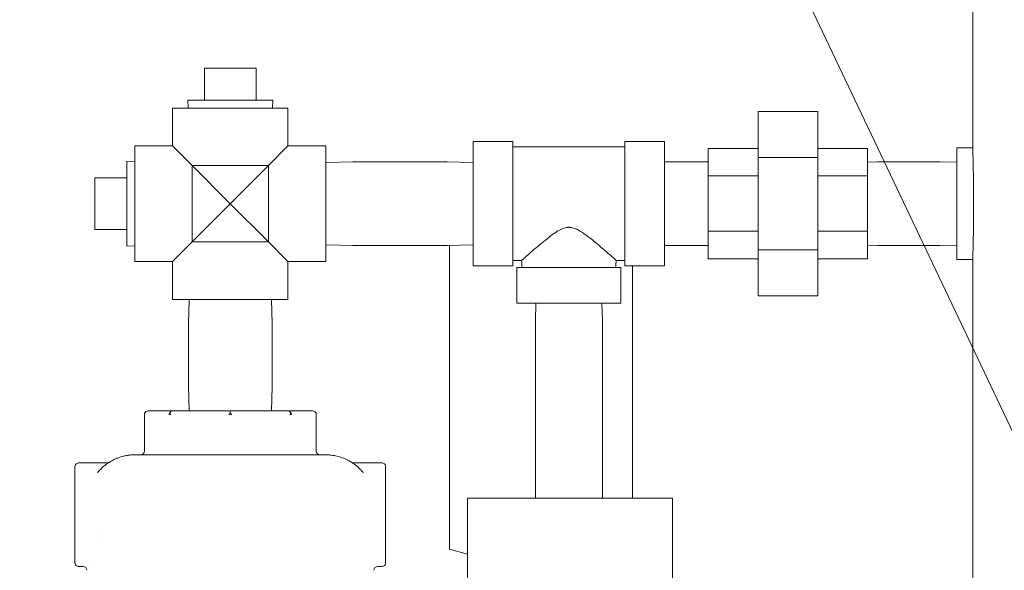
# Model space of a CAD drawing. Header units: inches. Extents: x 1 to 669, y 0 to 417.
# Tile 201 of 256: x 291 to 306, y 246 to 255. Entities that reach past the tile are written whole.
import ezdxf

# ---------------------------------------------------------------- set-up
doc = ezdxf.new("R2010")
doc.units = ezdxf.units.IN
doc.header["$LTSCALE"] = 12
doc.header["$MEASUREMENT"] = 0
doc.layers.get('0').update_dxf_attribs({"linetype": 'CONTINUOUS'})
for name, color, linetype in [('D', 2, 'CONTINUOUS'), ('Q', 4, 'CONTINUOUS'), ('X', 1, 'CONTINUOUS')]:
    doc.layers.add(name, color=color, linetype=linetype)
doc.styles.get("Standard").update_dxf_attribs({"font": 'SIMPLEX.SHX', "width": 0.875})
doc.dimstyles.get("Standard").update_dxf_attribs({"dimscale": 28, "dimtxt": 0.125, "dimasz": 0.125, "dimexe": 0.04375, "dimexo": 0.0625, "dimgap": 0.04375, "dimtad": 0, "dimtih": 1, "dimtoh": 1, "dimdec": 4, "dimzin": 12, "dimdsep": 46, "dimlunit": 5, "dimtxsty": 'Standard', "dimcen": 0, "dimclrd": 256, "dimclre": 256, "dimclrt": 256, "dimadec": 1, "dimazin": 3, "dimtfac": 0.875, "dimtdec": 4, "dimtofl": 0, "dimtmove": 0, "dimatfit": 2, "dimfxl": 0, "dimtolj": 1, "dimtzin": 12, "dimlwd": 13, "dimlwe": 13, "dimarcsym": 0})

msp = doc.modelspace()

# ---------------------------------------------------------------- linework, layer by layer
at = {"lineweight": 0}
for p, q in [((305.76745, 252.65076), (305.76745, 264.77576)), ((305.51745, 252.65076), (305.51745, 250.90076)), ((305.76745, 252.65076), (305.51745, 252.65076)), ((305.76745, 250.90076), (305.51745, 250.90076)), ((305.76745, 224.65076), (305.76745, 250.90076))]:
    msp.add_line(p, q, dxfattribs=at)
for points, knots in [([(305.76745, 252.65076), (305.76745, 252.65076), (305.76762, 252.6455), (305.76831, 252.62336), (305.76882, 252.60647), (305.77012, 252.56182), (305.77091, 252.53402), (305.77259, 252.46977), (305.77348, 252.43332), (305.77522, 252.35563), (305.77611, 252.31175), (305.7778, 252.21619), (305.77858, 252.16451), (305.77988, 252.05672), (305.7804, 252.00052), (305.78108, 251.88751), (305.78125, 251.83069), (305.78125, 251.77576)], [3.34898278, 3.34898278, 3.34898278, 3.34898278, 3.76760562, 3.76760562, 4.18622846, 4.18622846, 4.6048513, 4.6048513, 5.02347414, 5.02347414, 5.44209699, 5.44209699, 5.86071985, 5.86071985, 6.2793427, 6.2793427, 6.69796556, 6.69796556, 6.69796556, 6.69796556]), ([(305.78125, 251.77576), (305.78125, 251.72082), (305.78108, 251.66401), (305.7804, 251.55099), (305.77988, 251.49479), (305.77858, 251.387), (305.7778, 251.33533), (305.77611, 251.23977), (305.77522, 251.19588), (305.77348, 251.1182), (305.77259, 251.08174), (305.77091, 251.01749), (305.77012, 250.98969), (305.76882, 250.94504), (305.76831, 250.92816), (305.76762, 250.90601), (305.76745, 250.90076), (305.76745, 250.90076)], [-6.69796556, -6.69796556, -6.69796556, -6.69796556, -6.2793427, -6.2793427, -5.86071985, -5.86071985, -5.44209699, -5.44209699, -5.02347414, -5.02347414, -4.6048513, -4.6048513, -4.18622846, -4.18622846, -3.76760562, -3.76760562, -3.34898278, -3.34898278, -3.34898278, -3.34898278])]:
    msp.add_open_spline(points, degree=3, knots=knots, dxfattribs=at)
at = {"layer": 'Q', "lineweight": 0}
for p, q in [((293.71195, 253.90076), (293.71195, 253.40076)), ((293.71195, 253.90076), (294.52195, 253.90076)), ((294.52195, 253.90076), (294.52195, 253.40076)), ((293.45192, 253.40076), (294.78199, 253.40076)), ((293.45582, 253.27576), (293.45192, 253.40076)), ((294.77808, 253.27576), (294.78199, 253.40076)), ((295.02195, 253.27576), (293.21195, 253.27576)), ((293.21195, 252.68076), (293.21195, 253.27576)), ((295.02195, 252.68076), (295.02195, 253.27576)), ((303.3362, 253.21913), (302.3987, 253.21913)), ((302.3987, 253.21913), (302.3987, 252.49745)), ((303.3362, 252.49745), (303.3362, 253.21913)), ((292.61695, 250.87076), (292.61695, 252.68076)), ((292.61695, 252.68076), (293.21195, 252.68076)), ((293.51695, 252.37576), (293.21195, 252.68076)), ((295.02195, 252.68076), (294.71695, 252.37576)), ((295.02195, 252.68076), (295.61695, 252.68076)), ((295.61695, 250.87076), (295.61695, 252.68076)), ((297.92995, 250.80076), (297.92995, 252.75076)), ((297.92995, 252.75076), (298.54995, 252.75076)), ((298.54995, 250.80076), (298.54995, 252.75076)), ((298.54995, 252.66576), (300.30995, 252.66576)), ((300.30995, 250.80076), (300.30995, 252.75076)), ((300.30995, 252.75076), (300.92995, 252.75076)), ((300.92995, 250.80076), (300.92995, 252.75076)), ((302.3987, 252.64177), (301.61745, 252.64177)), ((301.61745, 252.64177), (301.61745, 252.21255)), ((304.11745, 252.64177), (303.3362, 252.64177)), ((304.11745, 252.21255), (304.11745, 252.64177)), ((303.3362, 252.49745), (302.3987, 252.49745)), ((302.3987, 252.49745), (302.3987, 251.05407)), ((303.3362, 251.05407), (303.3362, 252.49745)), ((292.49195, 251.77576), (292.49195, 252.44079)), ((292.61695, 252.43689), (292.49195, 252.44079)), ((293.51695, 251.17576), (293.51695, 252.37576)), ((294.11695, 251.77576), (293.51695, 252.37576)), ((294.71695, 252.37576), (293.51695, 252.37576)), ((294.71695, 252.37576), (294.11695, 251.77576)), ((294.71695, 251.17576), (294.71695, 252.37576)), ((295.61695, 252.42007), (296.03883, 252.43326)), ((297.52107, 252.43326), (296.03883, 252.43326)), ((297.92995, 252.42048), (297.52107, 252.43326)), ((301.60857, 252.43326), (300.92995, 252.43326)), ((301.61745, 252.43298), (301.60857, 252.43326)), ((304.11745, 252.42829), (304.27633, 252.43326)), ((305.25857, 252.43326), (304.27633, 252.43326)), ((305.51745, 252.42517), (305.25857, 252.43326)), ((291.99195, 252.18076), (292.49195, 252.18076)), ((291.99195, 251.37076), (291.99195, 252.18076)), ((302.3987, 252.21255), (301.61745, 252.21255)), ((301.61745, 252.21255), (301.61745, 251.34654)), ((304.11745, 252.21255), (303.3362, 252.21255)), ((304.11745, 251.34654), (304.11745, 252.21255)), ((292.49195, 251.11072), (292.49195, 251.77576)), ((293.51695, 251.17576), (294.11695, 251.77576)), ((294.11695, 251.77576), (294.71695, 251.17576)), ((291.99195, 251.37076), (292.49195, 251.37076)), ((302.3987, 251.34654), (301.61745, 251.34654)), ((301.61745, 251.34654), (301.61745, 250.90974)), ((304.11745, 251.34654), (303.3362, 251.34654)), ((304.11745, 250.90974), (304.11745, 251.34654)), ((292.61695, 251.11463), (292.49195, 251.11072)), ((293.21195, 250.87076), (293.51695, 251.17576)), ((294.71695, 251.17576), (293.51695, 251.17576)), ((294.71695, 251.17576), (295.02195, 250.87076)), ((295.61695, 251.13144), (296.03883, 251.11826)), ((297.52107, 251.11826), (296.03883, 251.11826)), ((297.92995, 251.13103), (297.52107, 251.11826)), ((297.55495, 249.10855), (297.55495, 251.11932)), ((301.60857, 251.11826), (300.92995, 251.11826)), ((301.61745, 251.11853), (301.60857, 251.11826)), ((304.11745, 251.12322), (304.27633, 251.11826)), ((305.25857, 251.11826), (304.27633, 251.11826)), ((305.51745, 251.12635), (305.25857, 251.11826)), ((302.3987, 251.05407), (302.3987, 250.33238)), ((303.3362, 251.05407), (302.3987, 251.05407)), ((303.3362, 250.33238), (303.3362, 251.05407)), ((292.61695, 250.87076), (293.21195, 250.87076)), ((293.21195, 250.27576), (293.21195, 250.87076)), ((295.02195, 250.87076), (295.61695, 250.87076)), ((295.02195, 250.27576), (295.02195, 250.87076)), ((297.92995, 250.80076), (298.54995, 250.80076)), ((298.54995, 250.88576), (298.68776, 250.88576)), ((298.61495, 250.77576), (300.24495, 250.77576)), ((298.61495, 250.21576), (298.61495, 250.77576)), ((300.1722, 250.88576), (300.30995, 250.88576)), ((300.24495, 250.21576), (300.24495, 250.77576)), ((300.30995, 250.80076), (300.92995, 250.80076)), ((300.42995, 247.16054), (300.42995, 250.80076)), ((302.3987, 250.90974), (301.61745, 250.90974)), ((304.11745, 250.90974), (303.3362, 250.90974)), ((303.3362, 250.33238), (302.3987, 250.33238)), ((295.02195, 250.27576), (293.21195, 250.27576)), ((293.47145, 250.27576), (293.45945, 249.89188)), ((294.76246, 250.27576), (294.77445, 249.89188)), ((300.24495, 250.21576), (298.61495, 250.21576)), ((298.91363, 250.21576), (298.90495, 249.93794)), ((299.94627, 250.21576), (299.95495, 249.93794)), ((293.45945, 249.89188), (293.45945, 248.90964)), ((294.77445, 249.89188), (294.77445, 248.90964)), ((298.90495, 249.93794), (298.90495, 247.16054)), ((299.95495, 249.93794), (299.95495, 247.16054)), ((297.55495, 246.35855), (297.55495, 249.10855)), ((293.47145, 248.52576), (293.45945, 248.90964)), ((294.76246, 248.52576), (294.77445, 248.90964)), ((301.05495, 247.16054), (297.8362, 247.16054)), ((297.8362, 247.16054), (297.8362, 242.41054)), ((301.05495, 242.87624), (301.05495, 247.16054)), ((297.55495, 246.35855), (297.8362, 246.28042))]:
    msp.add_line(p, q, dxfattribs=at)
msp.add_open_spline([(298.68776, 250.88576), (298.68776, 250.88577), (298.6878, 250.88582), (298.6879, 250.88591), (298.68824, 250.88624), (298.68919, 250.88712), (298.69358, 250.89111), (298.69814, 250.89517), (298.71247, 250.90786), (298.72283, 250.91701), (298.75932, 250.94924), (298.79068, 250.97702), (298.88893, 251.06304), (298.95785, 251.12157), (299.07736, 251.22), (299.14886, 251.27687), (299.24109, 251.33868), (299.27185, 251.35775), (299.33723, 251.38889), (299.36594, 251.39797), (299.39886, 251.40335), (299.40594, 251.40421), (299.41739, 251.40502), (299.42159, 251.40521), (299.4296, 251.40533), (299.43337, 251.4053), (299.44199, 251.405), (299.44684, 251.40468), (299.46207, 251.40317), (299.47245, 251.40146), (299.50653, 251.3936), (299.52997, 251.38481), (299.5927, 251.35534), (299.63307, 251.32958), (299.74809, 251.2492), (299.84532, 251.16994), (299.99048, 251.04587), (300.03999, 251.00259), (300.12602, 250.927), (300.14809, 250.90714), (300.16394, 250.89305), (300.1676, 250.88981), (300.17114, 250.88669), (300.17196, 250.88597), (300.17218, 250.88577), (300.1722, 250.88576), (300.1722, 250.88576)], degree=3, knots=[14.26644274, 14.26644274, 14.26644274, 14.26644274, 14.30499208, 14.30499208, 14.30499208, 14.44131267, 14.44131267, 14.66082685, 14.66082685, 14.91465988, 14.91465988, 15.3661977, 15.3661977, 16.076336, 16.076336, 17.02453217, 17.02453217, 17.43199844, 17.43199844, 17.83535429, 17.83535429, 17.94117804, 17.94117804, 17.99966035, 17.99966035, 18.04896051, 18.04896051, 18.10876451, 18.10876451, 18.23102441, 18.23102441, 18.50196404, 18.50196404, 18.97982826, 18.97982826, 19.97070283, 19.97070283, 20.53883217, 20.53883217, 21.18306535, 21.18306535, 21.46078659, 21.46078659, 21.62698152, 21.62698152, 21.65220795, 21.65220795, 21.65220795, 21.65220795], dxfattribs=at)
for points in [[(298.695, 250.77576), (298.69299, 250.81245), (298.69057, 250.84912), (298.68776, 250.88576)], [(300.1722, 250.88576), (300.16939, 250.84912), (300.16697, 250.81245), (300.16495, 250.77576)]]:
    msp.add_open_spline(points, degree=3, dxfattribs=at)
at = {"layer": 'X', "lineweight": 0}
for p, q in [((292.76911, 248.48917), (292.76911, 247.89826)), ((292.82891, 248.52576), (293.20617, 248.52576)), ((293.20617, 248.52576), (294.11695, 248.52576)), ((294.11695, 248.52576), (295.02774, 248.52576)), ((294.11695, 248.48917), (294.11695, 248.52576)), ((295.02774, 248.52576), (295.405, 248.52576)), ((295.46479, 248.48917), (295.46479, 247.89826)), ((291.73945, 247.71326), (292.18453, 247.71326)), ((296.49445, 247.71326), (296.04937, 247.71326)), ((291.67945, 247.65326), (291.67945, 246.86592)), ((296.55445, 246.14826), (296.55445, 247.65326)), ((291.67945, 246.86592), (291.67945, 246.14826)), ((291.73945, 246.08826), (291.80695, 246.08826)), ((296.49445, 246.08826), (296.42695, 246.08826))]:
    msp.add_line(p, q, dxfattribs=at)
for centre, radius, start, end in [((292.70911, 247.89826), 0.06, 270, 360), ((295.52479, 247.89826), 0.06, 180, 270), ((291.73945, 247.65326), 0.06, 90, 180.000306), ((296.49445, 247.65326), 0.06, 359.999694, 90), ((292.80445, 246.65076), 0.6973, 179.607145, 179.624354), ((291.73945, 246.14826), 0.06, 179.999694, 270), ((296.49445, 246.14826), 0.06, 270, 0.000306), ((291.80695, 246.02826), 0.06, 0.032508, 90.00007), ((296.42695, 246.02826), 0.06, 89.999907, 179.968842)]:
    msp.add_arc(centre, radius, start, end, dxfattribs=at)
at = {"layer": 'X', "lineweight": 0, "extrusion": (1.02506e-15, 8.79022e-33, -1)}
for centre, major_axis, start_param, end_param in [((292.82891, 248.46576), (-0.06494, 0), 0.40090589, 1.57079633), ((295.405, 248.46576), (0.06494, 0), -1.57079633, -0.40090589)]:
    msp.add_ellipse(centre, major_axis=major_axis, ratio=0.92387953, start_param=start_param, end_param=end_param, dxfattribs=at)
at = {"layer": 'X', "lineweight": 0}
msp.add_ellipse((293.20617, 248.46576), major_axis=(0, -0.06), ratio=0.76536686, start_param=-3.14159265, end_param=-1.97170222, dxfattribs=at)
at = {"layer": 'X', "lineweight": 0, "extrusion": (1.05771e-15, 2.21566e-32, -1)}
msp.add_ellipse((295.02774, 248.46576), major_axis=(0, -0.06), ratio=0.76536686, start_param=-3.14159265, end_param=-1.97170222, dxfattribs=at)
at = {"layer": 'X', "lineweight": 0, "extrusion": (1.02506e-15, -5.91646e-31, -1)}
msp.add_ellipse((292.80446, 246.65076), major_axis=(-0.68443, -0.1334), ratio=0.00001103, start_param=0, end_param=0.00004412, dxfattribs=at)
at = {"layer": 'X', "lineweight": 0, "extrusion": (1.02506e-15, 0, -1)}
msp.add_ellipse((292.80445, 246.65076), major_axis=(-0.89972, -0.56503), ratio=0.00000414, start_param=0, end_param=0.00001654, dxfattribs=at)
at = {"layer": 'X', "lineweight": 0}
for points in [[(292.77387, 248.46576), (292.77093, 248.47329), (292.76911, 248.48144), (292.76911, 248.48917)], [(293.16389, 248.48917), (293.15783, 248.48144), (293.15328, 248.47329), (293.15034, 248.46576)], [(293.18416, 248.46576), (293.17706, 248.47329), (293.16994, 248.48144), (293.16389, 248.48917)], [(294.11695, 248.48917), (294.10839, 248.48144), (294.10014, 248.47329), (294.09303, 248.46576)], [(294.14087, 248.46576), (294.13377, 248.47329), (294.12551, 248.48144), (294.11695, 248.48917)], [(295.07002, 248.48917), (295.06396, 248.48144), (295.05685, 248.47329), (295.04974, 248.46576)], [(295.08357, 248.46576), (295.08063, 248.47329), (295.07607, 248.48144), (295.07002, 248.48917)], [(295.46479, 248.48917), (295.46479, 248.48144), (295.46298, 248.47329), (295.46004, 248.46576)], [(292.5749, 247.83707), (292.5887, 247.83785), (292.60261, 247.83825), (292.61659, 247.83826)], [(295.61749, 247.83825), (295.63368, 247.83824), (295.64976, 247.8377), (295.6657, 247.83666)], [(292.12692, 247.65604), (292.16271, 247.68692), (292.20217, 247.71505), (292.24482, 247.73942)], [(292.18466, 247.71326), (292.18466, 247.71326), (292.18466, 247.71326), (292.18466, 247.71326)], [(292.34868, 247.78863), (292.38245, 247.80157), (292.41778, 247.8123), (292.45426, 247.8204)], [(295.8258, 247.8086), (295.85816, 247.79922), (295.88945, 247.78777), (295.91939, 247.77458)], [(295.99604, 247.7354), (296.03257, 247.714), (296.06669, 247.68984), (296.0981, 247.66358)], [(296.04926, 247.71326), (296.04926, 247.71326), (296.04926, 247.71326), (296.04926, 247.71326)], [(296.16887, 247.59608), (296.18044, 247.58351), (296.19151, 247.57062), (296.20207, 247.55744)], [(296.20207, 247.55744), (296.20207, 247.55744), (296.20207, 247.55744), (296.20207, 247.55744)]]:
    msp.add_open_spline(points, degree=3, dxfattribs=at)
for points, knots in [([(292.5749, 247.83707), (292.5638, 247.83645), (292.55265, 247.83557), (292.52444, 247.83272), (292.50734, 247.8304), (292.48967, 247.82738), (292.48911, 247.82728), (292.47713, 247.8252), (292.46569, 247.82294), (292.45426, 247.8204)], [0.066844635, 0.066844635, 0.066844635, 0.066844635, 0.119561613, 0.119561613, 0.2, 0.2, 0.202611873, 0.202611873, 0.2563291, 0.2563291, 0.2563291, 0.2563291]), ([(294.11695, 247.83826), (294.07385, 247.83826), (294.02943, 247.83826), (293.93964, 247.83826), (293.89438, 247.83826), (293.84519, 247.83826), (293.84265, 247.83826), (293.78522, 247.83826), (293.7284, 247.83826), (293.62412, 247.83826), (293.57724, 247.83826), (293.52916, 247.83826), (293.52868, 247.83826), (293.48313, 247.83826), (293.43742, 247.83826), (293.34706, 247.83826), (293.30243, 247.83826), (293.23859, 247.83826), (293.21927, 247.83826), (293.19625, 247.83826), (293.1925, 247.83826), (293.15327, 247.83826), (293.11799, 247.83826), (293.0486, 247.83826), (293.01449, 247.83826), (292.94784, 247.83826), (292.9153, 247.83826), (292.87743, 247.83826), (292.8711, 247.83826), (292.82814, 247.83826), (292.79291, 247.83826), (292.72493, 247.83826), (292.69217, 247.83826), (292.64574, 247.83826), (292.63124, 247.83826), (292.61695, 247.83826)], [0, 0, 0, 0, 0.099456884, 0.099456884, 0.194826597, 0.194826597, 0.2, 0.2, 0.311856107, 0.311856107, 0.4, 0.4, 0.400886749, 0.400886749, 0.484332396, 0.484332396, 0.564960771, 0.564960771, 0.6, 0.6, 0.606830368, 0.606830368, 0.671418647, 0.671418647, 0.735709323, 0.735709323, 0.8, 0.8, 0.813008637, 0.813008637, 0.888877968, 0.888877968, 0.964775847, 0.964775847, 0.999999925, 0.999999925, 0.999999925, 0.999999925]), ([(295.61695, 247.83826), (295.58608, 247.83826), (295.55425, 247.83826), (295.48824, 247.83826), (295.45405, 247.83826), (295.4075, 247.83826), (295.39636, 247.83826), (295.37342, 247.83826), (295.36161, 247.83826), (295.31849, 247.83826), (295.28632, 247.83826), (295.21991, 247.83826), (295.18565, 247.83826), (295.12034, 247.83826), (295.08941, 247.83826), (295.04999, 247.83826), (295.04168, 247.83826), (294.98984, 247.83826), (294.94604, 247.83826), (294.85709, 247.83826), (294.81194, 247.83826), (294.74943, 247.83826), (294.73168, 247.83826), (294.71055, 247.83826), (294.70707, 247.83826), (294.64169, 247.83826), (294.58105, 247.83826), (294.47825, 247.83826), (294.43534, 247.83826), (294.39235, 247.83826), (294.39118, 247.83826), (294.34081, 247.83826), (294.29315, 247.83826), (294.20229, 247.83826), (294.159, 247.83826), (294.11695, 247.83826)], [0.000000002, 0.000000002, 0.000000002, 0.000000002, 0.07592675, 0.07592675, 0.152026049, 0.152026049, 0.17561332, 0.17561332, 0.2, 0.2, 0.263560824, 0.263560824, 0.328143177, 0.328143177, 0.38487027, 0.38487027, 0.4, 0.4, 0.479122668, 0.479122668, 0.560934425, 0.560934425, 0.593563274, 0.593563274, 0.6, 0.6, 0.71468917, 0.71468917, 0.8, 0.8, 0.802395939, 0.802395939, 0.902916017, 0.902916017, 1, 1, 1, 1]), ([(295.8258, 247.8086), (295.80082, 247.81584), (295.77569, 247.82172), (295.75052, 247.82627), (295.74894, 247.82655), (295.74736, 247.82683), (295.74578, 247.82711), (295.71906, 247.83176), (295.6923, 247.83493), (295.6657, 247.83666)], [0.675906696, 0.675906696, 0.675906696, 0.675906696, 0.792681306, 0.792681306, 0.792681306, 0.8, 0.8, 0.8, 0.923941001, 0.923941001, 0.923941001, 0.923941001]), ([(292.18466, 247.71326), (292.19113, 247.71326), (292.19768, 247.71433), (292.20529, 247.71689), (292.20675, 247.71745), (292.20925, 247.71852), (292.21032, 247.71901), (292.21199, 247.71984), (292.21262, 247.72017), (292.21359, 247.72069), (292.21397, 247.7209), (292.21455, 247.72123), (292.21478, 247.72136), (292.21511, 247.72156), (292.21523, 247.72163), (292.21549, 247.72178), (292.21559, 247.72185), (292.21584, 247.722), (292.21591, 247.72204), (292.216, 247.7221), (292.21602, 247.72211), (292.21602, 247.72211)], [0, 0, 0, 0, 0.0194087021, 0.0194087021, 0.0240904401, 0.0240904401, 0.0276032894, 0.0276032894, 0.0297672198, 0.0297672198, 0.0312348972, 0.0312348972, 0.0325617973, 0.0325617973, 0.0338036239, 0.0338036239, 0.0359001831, 0.0359001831, 0.0405546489, 0.0405546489, 0.0453459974, 0.0453459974, 0.0453459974, 0.0453459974]), ([(292.34868, 247.78863), (292.3436, 247.78669), (292.33853, 247.78468), (292.31084, 247.77338), (292.2885, 247.76297), (292.25922, 247.7475), (292.252, 247.74353), (292.24482, 247.73942)], [0.423424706, 0.423424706, 0.423424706, 0.423424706, 0.447916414, 0.447916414, 0.55766551, 0.55766551, 0.593805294, 0.593805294, 0.593805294, 0.593805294]), ([(295.99604, 247.7354), (295.97144, 247.74981), (295.94616, 247.76273), (295.92046, 247.7741), (295.9201, 247.77426), (295.91975, 247.77442), (295.91939, 247.77458)], [0.403771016, 0.403771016, 0.403771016, 0.403771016, 0.526886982, 0.526886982, 0.526886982, 0.528609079, 0.528609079, 0.528609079, 0.528609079]), ([(296.01791, 247.72209), (296.01791, 247.72209), (296.01794, 247.72208), (296.0182, 247.72191), (296.01831, 247.72184), (296.01925, 247.7213), (296.01948, 247.72116), (296.02008, 247.72082), (296.02044, 247.72062), (296.02161, 247.72), (296.02249, 247.71955), (296.02688, 247.71744), (296.03067, 247.71607), (296.03931, 247.71388), (296.0443, 247.71325), (296.04926, 247.71325)], [0.5790032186, 0.5790032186, 0.5790032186, 0.5790032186, 0.5863858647, 0.5863858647, 0.5924800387, 0.5924800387, 0.5939762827, 0.5939762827, 0.5954700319, 0.5954700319, 0.5984424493, 0.5984424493, 0.6103113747, 0.6103113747, 0.6251767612, 0.6251767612, 0.6251767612, 0.6251767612]), ([(292.12692, 247.65604), (292.10664, 247.63853), (292.08743, 247.62006), (292.0657, 247.59684), (292.06216, 247.59297), (292.04943, 247.57878), (292.04049, 247.56823), (292.03183, 247.55744)], [0.801588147, 0.801588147, 0.801588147, 0.801588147, 0.917066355, 0.917066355, 0.939876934, 0.939876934, 1, 1, 1, 1]), ([(296.16887, 247.59608), (296.15072, 247.61583), (296.13127, 247.63484), (296.11041, 247.65306), (296.10636, 247.6566), (296.10226, 247.66011), (296.0981, 247.66358)], [0.077862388, 0.077862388, 0.077862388, 0.077862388, 0.2, 0.2, 0.2, 0.223716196, 0.223716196, 0.223716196, 0.223716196])]:
    msp.add_open_spline(points, degree=3, knots=knots, dxfattribs=at)

# ---------------------------------------------------------------- leaders
at = {"layer": 'D', "annotation_type": 0, "has_hookline": 1, "hookline_direction": 1}
for points, text_width in [([(311.08447, 238.32953), (293.08842, 276.18), (289.58842, 276.18)], 33.25), ([(291.43448, 240.14606), (281.13819, 246.92588), (277.63819, 246.92588)], 32.22917)]:
    msp.add_leader(points, dimstyle='Standard', override={"dimgap": 0.04375, "dimtad": 0, "dimarcsym": 1}, dxfattribs=dict(at, text_width=text_width))

doc.saveas('drawing.dxf')
